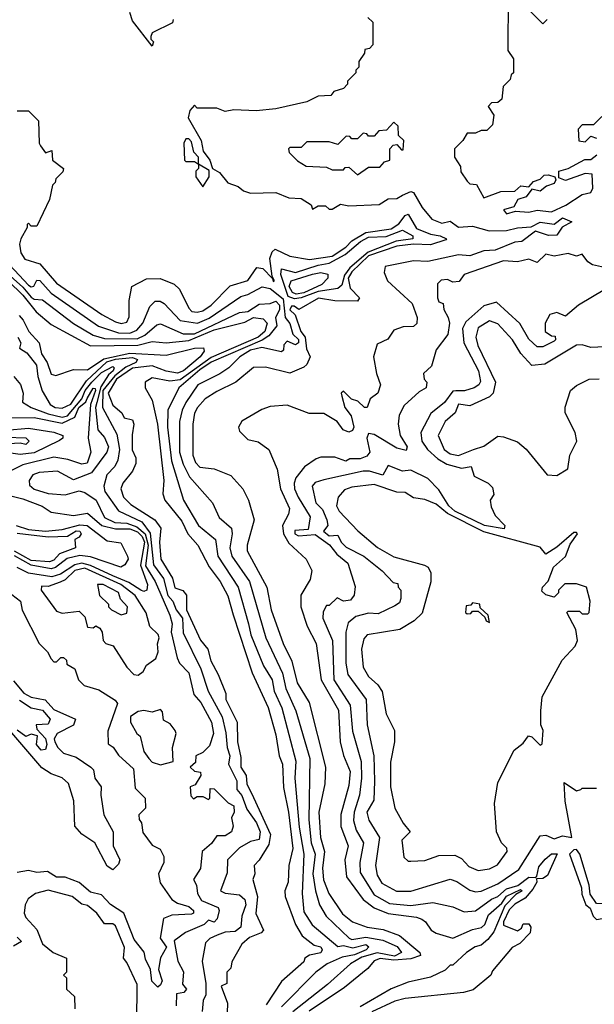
# Model space of a CAD drawing. Extents: x 2668140 to 2765664, y 823621 to 955240.
# Tile 240 of 256: x 2690594 to 2692638, y 884501 to 888004. Entities that reach past the tile are written whole.
import ezdxf

# ---------------------------------------------------------------- set-up
doc = ezdxf.new("R2010")
doc.units = 0

msp = doc.modelspace()

# ---------------------------------------------------------------- linework, layer by layer
at = {"layer": '0CON02XD'}
for points in [[(2692331.7, 888088.3), (2692330, 887895), (2692350, 887865), (2692350, 887815), (2692341.7, 887808.3), (2692338.3, 887791.7), (2692313, 887767), (2692308.3, 887721.7), (2692295, 887710), (2692271.7, 887708.3), (2692260, 887695), (2692280, 887665), (2692275, 887630), (2692255, 887610), (2692235, 887610), (2692215, 887600), (2692185, 887600), (2692170, 887575), (2692140, 887545), (2692140, 887515), (2692161.7, 887481.7), (2692163, 887463), (2692185, 887430), (2692195, 887420), (2692218.3, 887418.3), (2692245, 887370), (2692305, 887393.3), (2692355, 887394), (2692376.9, 887413.1), (2692405, 887410), (2692421.3, 887428.7), (2692445, 887436.7), (2692459.3, 887450.7), (2692475, 887452.5), (2692497.5, 887445), (2692501.2, 887435), (2692495, 887422), (2692467.6, 887412.4), (2692445, 887394.3), (2692415, 887401.2), (2692395.5, 887374.5), (2692366.2, 887365), (2692351.2, 887338.8), (2692315, 887327.5), (2692325, 887313.8), (2692357, 887323), (2692405, 887320), (2692435, 887326.7), (2692485, 887321.2), (2692535.9, 887344.1), (2692595, 887382.5), (2692625, 887390), (2692632.5, 887405), (2692630, 887455), (2692605, 887457.5), (2692535, 887431.9), (2692511.2, 887441.2), (2692511.2, 887465), (2692545, 887474.3), (2692603.5, 887506.5), (2692625, 887506.9), (2692646.2, 887523.8)], [(2691140, 888005), (2691137, 887993), (2691065, 887957.5), (2691060, 887945), (2691060, 887935), (2691070, 887925), (2691065, 887910), (2690995, 888000), (2690985, 888030)], [(2692470, 888005), (2692455, 887990), (2692410, 888035)], [(2691831.7, 888011.7), (2691850, 887995), (2691850, 887915), (2691838.3, 887901.7), (2691821.7, 887898.3), (2691820, 887885), (2691800, 887855), (2691800, 887835), (2691790, 887825), (2691790, 887815), (2691760, 887785), (2691760, 887775), (2691745, 887760), (2691711.7, 887748.3), (2691700, 887735), (2691655, 887732.5), (2691615, 887712.5), (2691505, 887686.7), (2691435, 887680), (2691355, 887683.3), (2691325, 887677.5), (2691295, 887690), (2691225, 887690), (2691215, 887700), (2691198.3, 887681.7), (2691193.3, 887655), (2691238.8, 887575), (2691246.7, 887536.7), (2691270, 887505), (2691280, 887475), (2691305, 887460), (2691333.9, 887423.9), (2691370.7, 887410.7), (2691390, 887395), (2691415, 887386.7), (2691505, 887390), (2691550.7, 887370.7), (2691595, 887367.5), (2691630, 887345), (2691635, 887330), (2691655, 887342.5), (2691681.7, 887341.7), (2691695, 887330), (2691705, 887330), (2691735, 887347.5), (2691765, 887342.5), (2691873, 887347), (2691905, 887366.7), (2691935, 887367.5), (2691955, 887380), (2691985, 887392.5), (2691995, 887390), (2692025, 887336.2), (2692060, 887295), (2692095, 887280), (2692125, 887287.5), (2692155, 887265.8), (2692205, 887269.2), (2692263.2, 887253.2), (2692325, 887254), (2692365, 887264.2), (2692413, 887267), (2692445, 887283.8), (2692495, 887276.2), (2692525, 887299.2), (2692557.5, 887285), (2692523.8, 887266.2), (2692505, 887237.5), (2692475, 887236.7), (2692428.3, 887251.7), (2692380, 887215), (2692355, 887212.5), (2692285, 887183.8), (2692245, 887182), (2692195, 887163.8), (2692155, 887168), (2692045.9, 887144.1), (2691995, 887146.2), (2691893.6, 887126.4), (2691890, 887105), (2691902.5, 887075), (2691990, 886995), (2692007.5, 886945), (2692007, 886923), (2691995, 886912.5), (2691958.3, 886911.7), (2691925, 886900), (2691903, 886867), (2691865, 886850), (2691852.5, 886805), (2691862.5, 886745), (2691877.5, 886705), (2691867.5, 886675), (2691840, 886655), (2691830, 886625), (2691820, 886625), (2691797, 886647), (2691773.9, 886653.9), (2691745, 886682.5), (2691737.5, 886675), (2691740, 886665), (2691750, 886625), (2691772.5, 886595), (2691782, 886555), (2691777.7, 886542.3), (2691765, 886536.2), (2691744.4, 886544.4), (2691723.3, 886575), (2691675, 886602.5), (2691623.6, 886603.6), (2691545, 886632.5), (2691485, 886627.5), (2691455, 886617.5), (2691383.6, 886576.4), (2691372.5, 886555), (2691375, 886540), (2691405, 886510), (2691441.7, 886501.7), (2691480, 886475), (2691510, 886405), (2691521.2, 886335), (2691553.8, 886265), (2691550, 886245), (2691528.6, 886205), (2691531.9, 886175), (2691551.4, 886141.4), (2691612.5, 886085), (2691632.5, 886045), (2691627, 886013), (2691593.6, 885956.4), (2691593.3, 885915), (2691616.1, 885846.1), (2691648.8, 885785), (2691666, 885655), (2691727.3, 885547.3), (2691734, 885435), (2691746.1, 885386.1), (2691769.5, 885329.5), (2691765, 885280), (2691736.4, 885176.4), (2691736.4, 885133.6), (2691762, 885065), (2691750, 885015), (2691756.2, 884955), (2691815, 884873.3), (2691854.3, 884844.3), (2691905, 884824.2), (2692005, 884811.2), (2692023.9, 884803.9), (2692037.5, 884795), (2692057.5, 884765), (2692075, 884753.8), (2692135, 884736.7), (2692205, 884767.1), (2692236, 884774), (2692248.9, 884785), (2692261.1, 884818.9), (2692309.3, 884860.7), (2692325, 884885.7), (2692375, 884910), (2692381.2, 884905), (2692358.8, 884891.2), (2692319.1, 884850.9), (2692280.6, 884759.4), (2692258.9, 884731.1), (2692235, 884711.2), (2692213.8, 884705), (2692183.3, 884685), (2692135, 884640), (2692125, 884640), (2692107, 884623), (2692055, 884597.5), (2691975, 884580), (2691915, 884556.2), (2691805, 884492)], [(2690585, 887680), (2690625, 887680), (2690660, 887645), (2690662.5, 887565), (2690667.5, 887555), (2690685, 887530), (2690708.3, 887538.3), (2690710, 887505), (2690750, 887475), (2690747, 887463), (2690721.7, 887438.3), (2690720, 887425), (2690710, 887415), (2690700, 887365), (2690655, 887270), (2690635, 887270), (2690625, 887280), (2690620, 887275), (2690620, 887265), (2690597.5, 887225), (2690593.3, 887205), (2690597.5, 887175), (2690611.7, 887151.7), (2690665.8, 887135.8), (2690725, 887066.7), (2690885.9, 886955.9), (2690935, 886928.8), (2690955, 886923.8), (2690975, 886927.5), (2690983, 886947), (2690983.3, 887005), (2690992.5, 887055), (2691045, 887082.5), (2691093, 887083), (2691143.6, 887063.6), (2691162.5, 887045), (2691195, 886977.5), (2691206.4, 886966.4), (2691225, 886963.8), (2691245, 886968), (2691275, 886988.8), (2691342.5, 887057.5), (2691405, 887076.7), (2691437.5, 887122.5), (2691458.5, 887118.5), (2691493, 887083), (2691495, 887073.3), (2691500, 887075), (2691491.7, 887091.7), (2691484, 887155), (2691491.2, 887178.8), (2691502.5, 887187.5), (2691555, 887163.3), (2691625, 887150.8), (2691705, 887163.3), (2691754.2, 887195), (2691775, 887217.5), (2691825, 887247.5), (2691915, 887260), (2691942.4, 887277.6), (2691965, 887308), (2691975, 887312), (2692005, 887261.4), (2692055, 887241.5), (2692090, 887235), (2692112.5, 887225), (2692109.3, 887220.7), (2692055, 887203.3), (2691995, 887205.4), (2691935, 887198.8), (2691835, 887163.8), (2691775, 887106.7), (2691762.1, 887085), (2691769.2, 887049.2), (2691802.5, 887015), (2691795, 887002.5), (2691715, 887004), (2691656.1, 887013.9), (2691587, 886973), (2691570, 886985), (2691560, 886985), (2691555, 886972.5), (2691573.9, 886953.9), (2691594.3, 886895), (2691608.6, 886875), (2691613.5, 886833.5), (2691627.5, 886805), (2691615, 886777.5), (2691605, 886767.5), (2691555, 886746.7), (2691468.3, 886768.3), (2691425, 886766.7), (2691362.5, 886715), (2691295, 886681.2), (2691253.3, 886655), (2691226.2, 886625), (2691215.9, 886604.1), (2691210, 886565), (2691210, 886455), (2691219.3, 886429.3), (2691235, 886412.5), (2691285, 886406.7), (2691345, 886382.5), (2691387.5, 886335), (2691407.5, 886295), (2691427.5, 886225), (2691403.3, 886135), (2691403.3, 886115), (2691473.3, 885985), (2691488.8, 885905), (2691531.2, 885785), (2691561.7, 885721.7), (2691581.2, 885645), (2691623.3, 885575), (2691681.2, 885345), (2691678.8, 885285), (2691658, 885185), (2691664.2, 885094.2), (2691678, 885045), (2691670.8, 884985), (2691674.3, 884944.3), (2691693.8, 884895), (2691742.3, 884822.3), (2691777.5, 884795), (2691830, 884775), (2691887, 884767), (2691945, 884745.8), (2692016.7, 884685), (2692020, 884675), (2691985, 884662.3), (2691925, 884658.2), (2691875.9, 884664.1), (2691855, 884656.2), (2691831.7, 884628.3), (2691748.8, 884561.2), (2691623.2, 884476.8)], [(2692695, 887690), (2692635, 887630), (2692595, 887630), (2692580, 887615), (2692583, 887573), (2692605, 887570)], [(2691795, 887452.5), (2691835, 887480), (2691875, 887480), (2691891.7, 887498.3), (2691910, 887505), (2691910, 887545), (2691921.7, 887558.3), (2691935, 887560), (2691951.7, 887541.7), (2691958.3, 887541.7), (2691960, 887575), (2691941.7, 887591.7), (2691940, 887625), (2691925, 887640), (2691898.3, 887611.7), (2691871.7, 887608.3), (2691855, 887590), (2691835, 887590), (2691828.3, 887598.3), (2691815, 887600), (2691795, 887580), (2691775, 887580), (2691768.3, 887588.3), (2691755, 887590), (2691725, 887560), (2691695, 887570), (2691615, 887570), (2691595, 887550), (2691555, 887550), (2691550, 887545), (2691551.7, 887531.7), (2691581.7, 887501.7), (2691613, 887483), (2691685, 887480), (2691705, 887470), (2691745, 887470), (2691751.7, 887478.3), (2691765, 887480), (2691795, 887452.5)], [(2691245, 887410), (2691267.5, 887445), (2691267.5, 887467.5), (2691230, 887490), (2691230, 887515), (2691213, 887533), (2691205, 887570), (2691195, 887580), (2691185, 887580), (2691177.5, 887565), (2691180, 887505), (2691185, 887500), (2691215, 887500), (2691230, 887490), (2691230, 887475), (2691220, 887465), (2691220, 887445), (2691245, 887410)], [(2692605, 887570), (2692625, 887590), (2692645, 887582.5)], [(2691571.5, 887011.5), (2691549.2, 887019.2), (2691522.5, 887097.5), (2691525, 887117.5), (2691575, 887104.4), (2691655, 887131.4), (2691695, 887137.8), (2691751.7, 887168.3), (2691805.7, 887215), (2691835, 887230.9), (2691897.6, 887232.4), (2691955, 887255.8), (2691992.5, 887235), (2691992.5, 887225), (2691933.2, 887216.8), (2691833.3, 887176.7), (2691768.5, 887121.5), (2691749.1, 887095), (2691739.8, 887060.2), (2691725, 887047.5), (2691655, 887037.1), (2691595, 887014.5), (2691571.5, 887011.5)], [(2690506.7, 887185), (2690625, 887060), (2690635, 887053.3), (2690643.8, 887056.2), (2690655, 887077.5), (2690665, 887076.7), (2690705, 887031.2), (2690874.3, 886914.3), (2690945, 886890), (2690985, 886888.6), (2691010.3, 886899.7), (2691031.2, 886925), (2691056.4, 886983.6), (2691075, 887002.5), (2691093, 887003), (2691107.5, 886995), (2691164.3, 886934.3), (2691225.8, 886924.2), (2691267.6, 886942.4), (2691380.5, 887019.5), (2691405, 887026.2), (2691455.9, 887054.1), (2691485, 887047.8), (2691531.2, 887011.2), (2691537.5, 886945), (2691555, 886923.3), (2691565.8, 886885.8), (2691585, 886866.2), (2691585.6, 886854.4), (2691575, 886847.5), (2691545, 886860), (2691533, 886847), (2691531.7, 886828.3), (2691525, 886822.5), (2691455, 886838), (2691415, 886828.6), (2691376.7, 886805), (2691337.5, 886765), (2691306, 886744), (2691227.5, 886705), (2691185, 886642.5), (2691171.2, 886615), (2691162, 886575), (2691162, 886465), (2691175, 886422.5), (2691197.7, 886377.7), (2691280, 886285), (2691303.6, 886233.6), (2691346.7, 886195), (2691350, 886175), (2691341.2, 886125), (2691348.8, 886095), (2691411.2, 886005), (2691468.8, 885805), (2691528.8, 885678.8), (2691540, 885625), (2691576.2, 885545), (2691626.2, 885375), (2691622.3, 885157.7), (2691630.8, 885075), (2691644.2, 885035), (2691636, 884965), (2691646, 884905), (2691660, 884855), (2691684.2, 884814.2), (2691765.9, 884735.9), (2691775, 884732), (2691825, 884740), (2691885, 884728.6), (2691936.7, 884706.7), (2691952, 884685), (2691927.3, 884672.7), (2691865, 884683.6), (2691810.9, 884669.1), (2691770, 884645), (2691688.8, 884571.2), (2691565.8, 884474.2)], [(2692695, 887117.5), (2692631.7, 887131.7), (2692615, 887142.5), (2692595, 887170), (2692575, 887162.5), (2692545, 887172.5), (2692495, 887162.5), (2692465, 887170), (2692435, 887140), (2692405, 887152.5), (2692365, 887143.3), (2692315, 887146.2), (2692175, 887097.5), (2692157, 887073), (2692135, 887070), (2692115, 887080), (2692093, 887077), (2692080, 887065), (2692080, 887015), (2692085, 887000), (2692100, 886995), (2692103, 886973), (2692117.5, 886945), (2692122.5, 886925), (2692116.4, 886883.6), (2692075, 886830), (2692058.3, 886771.7), (2692030, 886745), (2692032.5, 886725), (2692042.5, 886715), (2692040, 886695), (2692015, 886680), (2691961.7, 886631.7), (2691943, 886597), (2691940, 886565), (2691947.5, 886525), (2691972.5, 886485), (2691968.3, 886471.7), (2691935, 886480), (2691855, 886528.8), (2691835, 886532.5), (2691828.8, 886515), (2691838.8, 886465), (2691828.8, 886451.2), (2691805, 886441.2), (2691768.3, 886441.7), (2691753.6, 886433.6), (2691715, 886447.5), (2691665, 886447.5), (2691648.3, 886441.7), (2691606.7, 886413.3), (2691576.4, 886373.6), (2691570, 886355), (2691571.2, 886335), (2691583.8, 886305), (2691626.7, 886235), (2691620, 886190), (2691573, 886187), (2691572.5, 886175), (2691585, 886167.5), (2691645, 886172.5), (2691696, 886136), (2691722.4, 886102.4), (2691760.4, 886070.4), (2691787.6, 885987.6), (2691783, 885957), (2691770.5, 885939.5), (2691745.6, 885935.6), (2691723.3, 885946.7), (2691695, 885920), (2691685, 885920), (2691673, 885897), (2691672.5, 885875), (2691706.2, 885795), (2691711.2, 885655), (2691768.8, 885565), (2691777, 885473), (2691808, 885365), (2691810, 885305), (2691802, 885245), (2691783.8, 885185), (2691781.2, 885155), (2691790.5, 885120.5), (2691816.2, 885075), (2691803.8, 885005), (2691805, 884970), (2691855, 884890), (2691909.5, 884859.5), (2691985, 884852), (2692063, 884863), (2692135, 884847.5), (2692175, 884830), (2692215, 884833.3), (2692272.5, 884875), (2692295, 884884), (2692325, 884911.9), (2692365.8, 884924.2), (2692405, 884952.9), (2692427.5, 884952.5), (2692433.3, 884956.7), (2692440.2, 884989.8), (2692462.5, 885017.5), (2692485, 885035.8), (2692506.1, 885036.1), (2692470.8, 884959.2), (2692455, 884948.8), (2692432.5, 884947.5), (2692433.8, 884935), (2692419.4, 884910.6), (2692391.4, 884878.6), (2692355, 884857.5), (2692335, 884837.5), (2692314.3, 884795), (2692315, 884782.5), (2692365, 884762.5), (2692378.3, 884771.7), (2692385, 884786.7), (2692405, 884786.7), (2692412.5, 884775), (2692410, 884755), (2692373, 884717), (2692345, 884702.5), (2692275, 884620), (2692270, 884605), (2692207, 884553), (2692173, 884543), (2691965, 884521.2), (2691928.3, 884511.7), (2691845.9, 884474.1)], [(2690515, 887132.5), (2690605, 887053.1), (2690635, 887017.1), (2690645, 887010), (2690675, 887007.5), (2690785, 886923.8), (2690855, 886882), (2690895, 886870), (2691011.3, 886868.7), (2691038.7, 886881.3), (2691081.7, 886918.3), (2691095, 886922.5)], [(2691577.1, 887027.1), (2691563.6, 887033.6), (2691552.7, 887055), (2691558.8, 887075), (2691635, 887098.9), (2691665, 887104.2), (2691689.3, 887099.3), (2691690, 887085), (2691668.3, 887061.7), (2691605, 887032.5), (2691577.1, 887027.1)], [(2690552.9, 887075), (2690605, 887024), (2690652, 886965), (2690705, 886920), (2690845, 886844), (2691013.4, 886846.6), (2691065, 886859.2), (2691115, 886854.3), (2691195, 886862.7), (2691285, 886901.2), (2691395, 886928), (2691425, 886944.4), (2691459.7, 886939.7), (2691474.2, 886925), (2691465.6, 886895), (2691442.5, 886875), (2691275, 886801.8), (2691165, 886722.9), (2691127.9, 886717.9), (2691065, 886730), (2691040, 886715), (2691040, 886695), (2691065, 886650), (2691084, 886565), (2691106.2, 886365), (2691103, 886317), (2691110, 886295), (2691170.5, 886220.5), (2691191.2, 886175), (2691227.5, 886135), (2691267.7, 886057.7), (2691306.2, 886005), (2691333.9, 885953.9), (2691353.6, 885886.4), (2691420.5, 885680.5), (2691477.3, 885557.3), (2691505, 885460), (2691516.2, 885385), (2691528.8, 885355), (2691532.3, 885272.3), (2691550, 885185), (2691565.8, 885055), (2691551.2, 884995), (2691548.8, 884935), (2691536.7, 884905), (2691538, 884885), (2691574.2, 884785), (2691598.8, 884745), (2691641.7, 884711.7), (2691665, 884706), (2691670, 884695), (2691665, 884683.8), (2691625, 884676), (2691607.5, 884665), (2691605, 884652.5), (2691525, 884582.5), (2691470.5, 884499.5)], [(2692675, 887043.8), (2692581.7, 886988.3), (2692535, 886950), (2692505, 886962.5), (2692480, 886955), (2692462.5, 886925), (2692462.5, 886895), (2692485, 886880), (2692498.3, 886878.3), (2692500, 886865), (2692495, 886860), (2692455, 886840), (2692435, 886840), (2692405, 886867.5), (2692373, 886923), (2692289.3, 886999.3), (2692245, 886986.7), (2692180.3, 886929.7), (2692169.2, 886905), (2692174, 886855), (2692226.2, 886755), (2692233, 886717), (2692227.5, 886705), (2692210, 886695), (2692176.1, 886683.9), (2692145, 886683.3), (2692135, 886682.5), (2692105, 886642.5), (2692056.4, 886603.6), (2692021.2, 886535), (2692023.8, 886505), (2692043.8, 886475), (2692081.3, 886441.3), (2692113.4, 886423.4), (2692165, 886408.8), (2692200, 886415), (2692210.5, 886380.5), (2692260, 886355), (2692275, 886340), (2692280, 886315), (2692267.5, 886295), (2692270.7, 886270.7), (2692285, 886240), (2692320, 886205), (2692317, 886193), (2692247.5, 886205), (2692142, 886255), (2692120, 886275), (2692085, 886331.2), (2692045, 886372), (2691985, 886401.2), (2691955, 886397.5), (2691905, 886417.5), (2691885.8, 886384.2), (2691837.7, 886397.7), (2691815, 886397.5), (2691675, 886367.5), (2691645, 886357.5), (2691633.8, 886345), (2691646.7, 886285), (2691671.2, 886261.2), (2691686.7, 886225), (2691690, 886205), (2691673.8, 886185), (2691695, 886167.5), (2691725, 886170), (2691737.5, 886145), (2691755, 886127.5), (2691817.5, 886095), (2691883, 886043), (2691921.7, 886001.7), (2691938.3, 885998.3), (2691940, 885985), (2691950, 885975), (2691950, 885945), (2691945, 885930), (2691928.3, 885918.3), (2691869.3, 885890.7), (2691835, 885892.5), (2691789.3, 885880.7), (2691761.7, 885858.3), (2691753.8, 885825), (2691753.8, 885715), (2691761.2, 885675), (2691826.7, 885585), (2691830, 885495), (2691853.3, 885385), (2691856.2, 885295), (2691853, 885227), (2691828.8, 885185), (2691836.1, 885156.1), (2691873.3, 885095), (2691858.8, 884995), (2691865, 884960), (2691882.3, 884932.3), (2691933.9, 884903.9), (2691985, 884903.3), (2692125, 884946.7), (2692148.3, 884938.3), (2692195, 884906.7), (2692215, 884901.2), (2692235, 884903.8), (2692295, 884930), (2692369.3, 884980.7), (2692445, 885100), (2692465, 885102.5), (2692495, 885090), (2692525, 885100.8), (2692557.5, 885095), (2692533.9, 885223.9), (2692530, 885290), (2692575, 885260), (2692590, 885265), (2692595, 885270), (2692645, 885270)], [(2691095, 886922.5), (2691175, 886886), (2691215, 886887.1), (2691375, 886962.5), (2691405, 886966.2), (2691445, 886992.5), (2691485, 886994), (2691505, 887002.9), (2691518.4, 886988.4), (2691517.9, 886972.1), (2691504, 886945), (2691508, 886915), (2691480, 886880), (2691456.1, 886863.9), (2691275, 886785.5), (2691235, 886758.5), (2691160, 886695), (2691121.2, 886615), (2691120, 886555), (2691134.2, 886435), (2691176.7, 886295), (2691230, 886205), (2691290, 886155), (2691298.8, 886095), (2691371.2, 885985), (2691408, 885855), (2691416.2, 885815), (2691461.2, 885705), (2691491.2, 885655), (2691498.8, 885615), (2691525.8, 885555.8), (2691575.9, 885365.9), (2691572, 885305), (2691588.3, 885131.7), (2691604, 885035), (2691598.8, 884895), (2691605, 884830), (2691634.3, 884784.3), (2691725, 884706.7), (2691745, 884710), (2691778.3, 884701.7), (2691825, 884713.8), (2691836.2, 884705), (2691826.7, 884695), (2691785, 884677.5), (2691741.2, 884668.8), (2691687.5, 884645), (2691647.5, 884615), (2691525, 884492.5)], [(2690592.3, 886952.3), (2690606.2, 886935), (2690626.2, 886895), (2690662.9, 886855), (2690670.8, 886815), (2690690.8, 886785), (2690705, 886742.5), (2690721.7, 886738.3), (2690785, 886760), (2690835, 886758.8), (2690892.5, 886797.5), (2690985, 886817.8), (2691115, 886810.9), (2691215, 886835.5), (2691247, 886837), (2691250, 886825), (2691235.3, 886804.7), (2691176.5, 886755), (2691155, 886747.1), (2691115, 886753.4), (2691065, 886773.2), (2690995, 886764.1), (2690937.5, 886725), (2690908, 886675), (2690925, 886633.3), (2690957.5, 886605), (2690965, 886587.5), (2690995, 886580), (2691000, 886565), (2690993.3, 886526.7), (2690993.8, 886473.8), (2691006.2, 886445), (2691006.2, 886425), (2690995, 886397.5), (2690960, 886355), (2690953.3, 886335), (2690963.3, 886305), (2690989.5, 886279.5), (2691073.8, 886225), (2691096.2, 886195), (2691091.2, 886145), (2691096, 886085), (2691137.7, 886017.7), (2691145, 885982.5), (2691173.6, 885973.6), (2691187, 885957), (2691186.7, 885905), (2691236.4, 885796.4), (2691263.3, 885765), (2691273.6, 885723.6), (2691300, 885675), (2691326.4, 885606.4), (2691327.5, 885585), (2691367.5, 885505), (2691368.8, 885435), (2691380.7, 885379.3), (2691380, 885345), (2691399.2, 885315), (2691401.2, 885285), (2691425, 885236.7), (2691485.8, 885105), (2691480, 885070), (2691446.1, 885013.9), (2691427.5, 884995), (2691430, 884965), (2691423.3, 884945), (2691440, 884885), (2691433.9, 884823.9), (2691461.2, 884765), (2691452.5, 884755), (2691411.7, 884738.3), (2691383.3, 884715), (2691348.3, 884651.7), (2691345, 884630), (2691330, 884615), (2691330, 884575), (2691310, 884565), (2691332.5, 884505), (2691330, 884435)], [(2692675, 886840), (2692625, 886837.5), (2692595, 886847.5), (2692575, 886846.7), (2692461.7, 886778.3), (2692415, 886773.3), (2692376.4, 886816.4), (2692346.7, 886865), (2692295, 886922.5), (2692265, 886932.5), (2692225, 886907.5), (2692216.7, 886875), (2692224, 886845), (2692286.2, 886715), (2692277.5, 886675), (2692265, 886662.5), (2692195, 886630), (2692155, 886636.7), (2692143.3, 886605), (2692106.7, 886575), (2692082.5, 886525), (2692103.3, 886475), (2692125, 886460), (2692155, 886453.8), (2692207.5, 886475), (2692245, 886486.7), (2692295, 886522.5), (2692315, 886520), (2692365, 886502.5), (2692395, 886476.7), (2692470, 886385), (2692505, 886382.5)], [(2690586.7, 886875), (2690597.5, 886855), (2690592.5, 886835), (2690619.3, 886819.3), (2690653.3, 886775), (2690658, 886735), (2690673.6, 886683.6), (2690702.5, 886635), (2690720, 886625), (2690745, 886622.5), (2690775, 886636.2), (2690831.1, 886718.9), (2690903.2, 886786.8), (2690935, 886796.7), (2690995, 886802.5), (2691013.3, 886795), (2691006.7, 886785), (2690971.6, 886768.4), (2690932.4, 886737.6), (2690889.3, 886685), (2690888, 886625), (2690939.5, 886529.5), (2690949.2, 886475), (2690943.3, 886436.7), (2690932.5, 886415), (2690903.8, 886385), (2690893.3, 886345), (2690896.2, 886325), (2690945, 886256.7), (2691027.8, 886217.8), (2691057.9, 886177.9), (2691069.2, 886065), (2691105.5, 886015.5), (2691120.6, 885955), (2691138.8, 885935), (2691150.8, 885905), (2691172.5, 885875), (2691175, 885822.5), (2691238.6, 885695), (2691263.8, 885615), (2691314.3, 885524.3), (2691327.3, 885467.3), (2691331.2, 885415), (2691341.2, 885385), (2691336.2, 885355), (2691365.7, 885295.7), (2691366.2, 885265), (2691384.2, 885244.2), (2691402, 885195), (2691436.4, 885146.4), (2691449.2, 885115), (2691445, 885087.5), (2691415, 885080), (2691375, 885057.5), (2691333.3, 885015), (2691331.7, 884968.3), (2691307.5, 884905), (2691325, 884896.7), (2691375, 884890), (2691394, 884874), (2691398, 884855), (2691383.3, 884815), (2691380, 884775), (2691360.5, 884759.5), (2691325, 884758), (2691296.7, 884746.7), (2691270, 884735), (2691255, 884720), (2691243.3, 884655), (2691256.2, 884575), (2691256.2, 884535), (2691246.7, 884515), (2691243.3, 884475)], [(2690573.3, 886735), (2690596.1, 886706.1), (2690606.2, 886675), (2690603.6, 886643.6), (2690634.1, 886624.1), (2690695, 886601.9), (2690745, 886590.6), (2690763.3, 886595), (2690814.5, 886655), (2690826.2, 886685), (2690850.5, 886715), (2690885, 886748.6), (2690925, 886770), (2690930, 886765), (2690926, 886755), (2690909.7, 886740.3), (2690882.2, 886697.8), (2690868.3, 886641.7), (2690863.6, 886625), (2690872, 886545), (2690895, 886517.5), (2690910, 886485), (2690903.8, 886465), (2690848.6, 886391.4), (2690785, 886367.5), (2690728.3, 886398.3), (2690663, 886393), (2690640, 886385), (2690627.5, 886365), (2690628.3, 886348.3), (2690645, 886333.3), (2690695, 886318.8), (2690755, 886313.8), (2690805, 886327.5), (2690825, 886322.5), (2690866.2, 886295), (2690895, 886233.3), (2690932.5, 886215), (2690975, 886212.5), (2691010.2, 886200.2), (2691039.6, 886175), (2691050.9, 886135), (2691041.4, 886061.4), (2691076, 886005), (2691128, 885885), (2691136.2, 885855), (2691132.5, 885825), (2691153.6, 885733.6), (2691162.5, 885715), (2691195, 885680), (2691213, 885603), (2691237.5, 885575), (2691276.2, 885505), (2691282.5, 885465), (2691268.8, 885421.2), (2691245, 885397.5), (2691220, 885385), (2691218.8, 885361.2), (2691200, 885345), (2691215, 885330), (2691236.4, 885326.4), (2691237.5, 885315), (2691218.3, 885281.7), (2691200, 885275), (2691203, 885243), (2691211.7, 885231.7), (2691225, 885240), (2691245, 885240), (2691265, 885230), (2691270, 885235), (2691271.7, 885268.3), (2691285, 885267.5), (2691335, 885217.5), (2691355, 885207.5), (2691356.7, 885185), (2691347.5, 885165), (2691352.5, 885135), (2691347.5, 885115), (2691325, 885100), (2691295, 885100), (2691276.4, 885073.6), (2691242.5, 885045), (2691236.4, 884983.6), (2691212.5, 884945), (2691222.5, 884925), (2691226.7, 884895), (2691240.5, 884870.5), (2691300, 884845), (2691303.8, 884835), (2691296.7, 884805), (2691285, 884793.3), (2691265, 884800), (2691250, 884785), (2691183, 884757), (2691143.3, 884726.7), (2691156.2, 884655), (2691176.4, 884616.4), (2691173, 884573), (2691187.5, 884555), (2691177, 884543), (2691151.7, 884538.3), (2691150, 884495)], [(2692505, 886382.5), (2692543.6, 886406.4), (2692551.2, 886455), (2692575.9, 886504.1), (2692570, 886535), (2692534, 886605), (2692534.2, 886625.8), (2692553.3, 886685), (2692575, 886703.3), (2692620, 886725), (2692655, 886726.7)], [(2690565, 886588), (2690645, 886588.9), (2690745, 886568.5), (2690789.4, 886590.6), (2690803.8, 886625), (2690828.8, 886645), (2690833.8, 886656.2), (2690855, 886693.8), (2690862.5, 886692.5), (2690863.8, 886685), (2690845.6, 886635), (2690837.5, 886515), (2690846.2, 886465), (2690834.1, 886425.9), (2690815, 886422.5), (2690765, 886440), (2690715, 886447.5), (2690605, 886420), (2690545, 886391.2)], [(2690615, 886492.5), (2690595, 886497.5), (2690534, 886494), (2690527.5, 886505), (2690535, 886516.2), (2690545, 886518.8), (2690615, 886516.2), (2690627.5, 886505), (2690615, 886492.5)], [(2690545, 886543.6), (2690625, 886550.6), (2690715, 886536.7), (2690747.5, 886525), (2690747.5, 886515), (2690735, 886506.7), (2690645, 886463.2), (2690595, 886456.7), (2690545, 886464.4)], [(2692225, 884977.5), (2692265, 884982.5), (2692293, 884997), (2692327.5, 885045), (2692327, 885057), (2692307.5, 885075), (2692290, 885115), (2692282.5, 885215), (2692295, 885290), (2692352.5, 885405), (2692385, 885430), (2692403.6, 885456.4), (2692415, 885452.5), (2692445, 885422.5), (2692452.5, 885427.5), (2692456, 885475), (2692448, 885495), (2692447.5, 885545), (2692452.5, 885595), (2692523.3, 885725), (2692570, 885775), (2692577.5, 885795), (2692572.5, 885835), (2692540, 885895), (2692545, 885900), (2692585, 885900), (2692595, 885890), (2692615, 885890), (2692620, 885895), (2692622.5, 885935), (2692610, 885985), (2692575, 885997.5), (2692533, 885997), (2692510, 885975), (2692510, 885965), (2692495, 885950), (2692465, 885957.5), (2692450.7, 885970.7), (2692453.8, 885985), (2692474, 886006), (2692493.1, 886056.9), (2692535.7, 886094.3), (2692552, 886138), (2692577.5, 886175), (2692575, 886180), (2692565, 886180), (2692505, 886127.5), (2692465, 886102.5), (2692445, 886127.5), (2692245, 886182.5), (2692115, 886247.1), (2692075, 886280), (2692035, 886297.5), (2691995, 886303.3), (2691965, 886322.5), (2691935, 886323.3), (2691855, 886350), (2691775, 886341.2), (2691748.8, 886331.2), (2691726.7, 886305), (2691721.2, 886275), (2691730, 886255), (2691796.1, 886186.1), (2691866.4, 886126.4), (2691925, 886093.3), (2692033.6, 886063.6), (2692046.4, 886056.4), (2692056.4, 886036.4), (2692056.1, 886003.9), (2692025, 885892.5), (2691997.5, 885865), (2691945.9, 885834.1), (2691830, 885815), (2691818.3, 885801.7), (2691810, 885765), (2691815, 885700), (2691835, 885667.5), (2691867.7, 885637.7), (2691883.6, 885613.6), (2691897.5, 885535), (2691927.5, 885475), (2691926.7, 885435), (2691913, 885363), (2691913.3, 885275), (2691928.3, 885198.3), (2691957.5, 885145), (2691982.5, 885115), (2691952.5, 885085), (2691960, 885025), (2691975, 885010), (2691985, 885010), (2692035, 885012.5), (2692085, 885030), (2692141.7, 885031.7), (2692165, 885020), (2692191.7, 884991.7), (2692225, 884977.5)], [(2690460, 886335), (2690605, 886300), (2690673.6, 886273.6), (2690705, 886252.5), (2690785, 886240), (2690835, 886248.8), (2690886.2, 886205), (2690935, 886192.7), (2690985, 886192.5), (2691012.6, 886182.6), (2691029.6, 886165), (2691037.3, 886145), (2691023.1, 886063.1), (2691048.6, 885995), (2691046.2, 885975), (2691035, 885970), (2691025, 885974), (2690981.4, 886001.4), (2690925, 886026)], [(2690581.2, 886205), (2690625, 886190.5), (2690685, 886184.5), (2690745, 886190.8), (2690807.1, 886207.1), (2690833.3, 886205), (2690905, 886150), (2690953, 886143), (2690977.5, 886095), (2690980, 886085), (2690967.5, 886065), (2690953.6, 886056.4), (2690845, 886093.5), (2690807.4, 886097.4), (2690762.6, 886087.4), (2690720.8, 886055), (2690705, 886050.4), (2690635, 886064), (2690575, 886096.2)], [(2690585, 886177.8), (2690695, 886164), (2690763.3, 886166.7), (2690795, 886185.6), (2690807.5, 886185), (2690812.5, 886175), (2690805, 886162.5), (2690790, 886155), (2690792.5, 886125), (2690735.8, 886104.2), (2690715, 886081.2), (2690700, 886075), (2690635, 886080), (2690575, 886113.5)], [(2690925, 886026), (2690845, 886062.5), (2690815, 886070), (2690790, 886065), (2690738.9, 886031.1), (2690708.3, 886021.7), (2690625.4, 886035.4), (2690585, 886055.7)], [(2691015, 885672.5), (2691032.5, 885685), (2691045, 885707.5), (2691078.3, 885731.7), (2691086.7, 885755), (2691083.6, 885783.6), (2691090, 885805), (2691086.4, 885816.4), (2691056.2, 885845), (2691043.9, 885893.9), (2691005, 885955.8), (2690954, 885995), (2690825, 886052.2), (2690790, 886045), (2690755, 886011.2), (2690737.3, 886002.7), (2690695, 885987.5), (2690671.7, 885988.3), (2690670, 885975), (2690725, 885900), (2690745, 885892.5), (2690805, 885900), (2690825, 885880), (2690835, 885842.5), (2690855, 885840), (2690865, 885847.5), (2690879.3, 885839.3), (2690887.5, 885825), (2690890, 885795), (2690900, 885785), (2690926.4, 885776.4), (2690975, 885700), (2691000, 885675), (2691015, 885672.5)], [(2690955, 885886.7), (2690975, 885892.5), (2690977.5, 885915), (2690952.5, 885942.5), (2690945, 885966.7), (2690890, 885995), (2690870, 885995), (2690877.5, 885955), (2690910, 885925), (2690910, 885915), (2690920, 885905), (2690955, 885886.7)], [(2690550.7, 885970.7), (2690596.7, 885935), (2690603, 885903), (2690662.5, 885785), (2690692.5, 885755), (2690705, 885730), (2690715, 885720), (2690725, 885720), (2690740, 885735), (2690750, 885735), (2690760, 885725), (2690761.7, 885711.7), (2690790, 885695), (2690802.5, 885655), (2690822.5, 885635), (2690875, 885620), (2690933, 885583), (2690941.7, 885571.7), (2690907, 885473), (2690908.3, 885428.3), (2690926.4, 885416.4), (2690945, 885387.5), (2690998.3, 885338.3), (2691005, 885270), (2691040, 885235), (2691041.7, 885198.3), (2691017.5, 885175), (2691018.3, 885158.3), (2691027, 885147), (2691031.7, 885111.7), (2691065, 885067.5), (2691093, 885053), (2691106.4, 885026.4), (2691106.2, 885005), (2691087.5, 884965), (2691093, 884933), (2691134.4, 884874.4), (2691155, 884861.2), (2691195, 884848.8), (2691212.5, 884835), (2691212.5, 884825), (2691205, 884821.2), (2691135, 884818), (2691105, 884806), (2691093.9, 884736.1), (2691115.8, 884704.2), (2691094.1, 884665.9), (2691087.5, 884625), (2691100, 884585), (2691095, 884570), (2691085, 884562.5), (2691063.2, 884583.2), (2691059.2, 884625), (2691041.7, 884661.7), (2691036.9, 884686.9), (2691001.1, 884731.1), (2690963.8, 884825), (2690916.1, 884856.1), (2690885, 884890), (2690845, 884900), (2690805, 884933.8), (2690755, 884953.3), (2690725, 884953.8), (2690693, 884973), (2690655, 884970), (2690625, 884976.7), (2690585, 884970)], [(2692265, 885860), (2692260, 885885), (2692231.7, 885911.7), (2692230, 885925), (2692205, 885930), (2692198.3, 885921.7), (2692181.7, 885918.3), (2692180, 885895), (2692185, 885890), (2692198.3, 885891.7), (2692205, 885900), (2692225, 885900), (2692248.3, 885878.3), (2692252.5, 885865), (2692265, 885860)], [(2690572.1, 885652.1), (2690607.9, 885607.9), (2690635, 885594), (2690683.8, 885583.8), (2690715, 885550), (2690792.5, 885515), (2690785, 885493.8), (2690726.7, 885465), (2690716.7, 885445), (2690718.8, 885435), (2690728.8, 885415), (2690750, 885395), (2690795, 885380.8), (2690846.2, 885345), (2690855.8, 885335), (2690861.2, 885305), (2690883.8, 885275), (2690882, 885245), (2690893.3, 885175), (2690926.2, 885115), (2690926.2, 885065), (2690950, 885015), (2690945, 885000), (2690925, 884980), (2690905, 884992.5), (2690861.2, 885075), (2690815, 885105.8), (2690790, 885135), (2690785.8, 885225), (2690767, 885287), (2690745, 885307.1), (2690705, 885321.4), (2690672.7, 885342.7), (2690514.3, 885525)], [(2690593.5, 885583.5), (2690635, 885556), (2690675, 885548), (2690702.5, 885515), (2690695, 885497.5), (2690652.5, 885495), (2690655, 885480), (2690685, 885446.7), (2690690, 885425), (2690685, 885407.5), (2690670, 885405), (2690653.3, 885425), (2690656.7, 885456.7), (2690635, 885462.5), (2690615, 885453.3), (2690585, 885476.7)], [(2691095, 885353.3), (2691140, 885365), (2691137.5, 885415), (2691150, 885465), (2691146.7, 885475), (2691129.3, 885499.3), (2691105, 885512.5), (2691101.7, 885541.7), (2691095, 885550), (2691065, 885540), (2691035, 885546.7), (2691015, 885543.3), (2690987.5, 885525), (2690987.5, 885505), (2691010, 885465), (2691022.5, 885455), (2691035, 885400), (2691052.5, 885375), (2691065, 885362.5), (2691095, 885353.3)], [(2692645, 884802.5), (2692770, 884825), (2692790, 884835), (2692790, 884845), (2692765, 884877.5), (2692730, 884875), (2692711.7, 884858.3), (2692645, 884860), (2692623, 884893), (2692620, 884925), (2692586, 885035), (2692575, 885051.2), (2692565, 885050.8), (2692550, 885035), (2692592.5, 884915), (2692593, 884893), (2692607.5, 884855), (2692623, 884843), (2692633.3, 884815), (2692645, 884802.5)], [(2691010, 884435), (2691011.7, 884571.7), (2690975, 884650), (2690962.5, 884665), (2690966.7, 884703.3), (2690935, 884780), (2690925, 884786.7), (2690895, 884787.5), (2690867.5, 884825), (2690835, 884852.5), (2690815, 884857.5), (2690780, 884885), (2690695, 884906.7), (2690650, 884895), (2690623.6, 884876.4), (2690612.5, 884855), (2690610, 884825), (2690615, 884810), (2690655, 884767.5), (2690675, 884716.7), (2690712.5, 884685), (2690760, 884665), (2690760, 884615), (2690750, 884605), (2690760, 884595), (2690760, 884555), (2690788.3, 884528.3), (2690790, 884485)], [(2690585, 884740), (2690600, 884725), (2690572, 884708)]]:
    msp.add_lwpolyline(points, dxfattribs=at)

doc.saveas('drawing.dxf')
